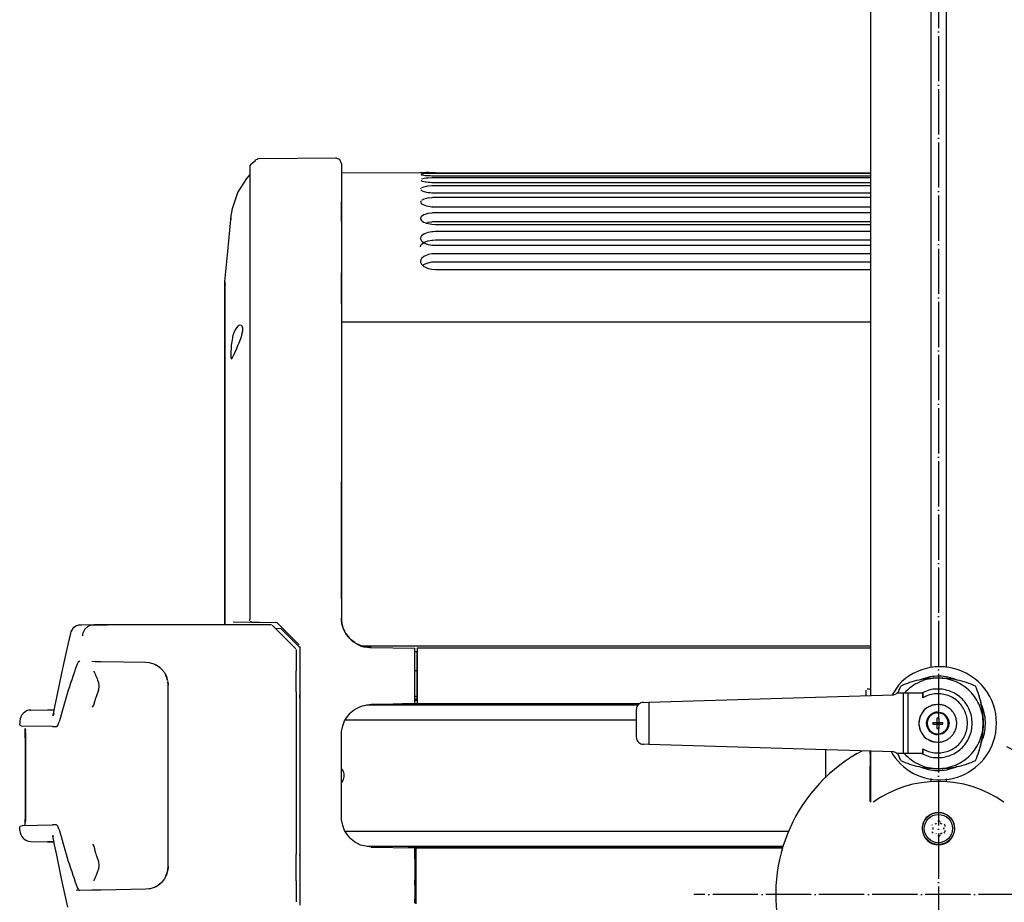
# Model space of a CAD drawing. Header units: millimetres. Extents: x -244 to 510, y -260 to 538.
# Tile 2 of 18: x -244 to 17, y -2 to 232. Entities that reach past the tile are written whole.
import ezdxf

# ---------------------------------------------------------------- set-up
doc = ezdxf.new("R2010")
doc.units = ezdxf.units.MM
doc.linetypes.add('DOT_CENTER', pattern=[14, 12, -1, 0, -1])
doc.layers.add('1', color=7, linetype='Continuous')

msp = doc.modelspace()

# ---------------------------------------------------------------- linework, layer by layer
at = {"color": 7, "linetype": 'Continuous'}
for p, q in [((-18, 288), (-18, 52.8)), ((-2.05, 288), (-2.05, 60.2)), ((2.05, 288), (2.05, 60.2)), ((-182.46, 193.68), (-182.72, 193.27)), ((-182.46, 193.68), (-181.65, 194.31)), ((-181.65, 194.31), (-181.31, 194.63)), ((-181.31, 194.63), (-181.14, 194.85)), ((-180.74, 194.98), (-181.14, 194.85)), ((-180.57, 195.09), (-180.74, 194.98)), ((-180.16, 195.26), (-180.57, 195.09)), ((-180.16, 195.26), (-159.91, 195.43)), ((-159.48, 195.26), (-159.91, 195.43)), ((-158.9, 194.91), (-159.48, 195.26)), ((-158.77, 194.81), (-158.9, 194.91)), ((-158.42, 194.04), (-158.77, 194.81)), ((-158.4, 193.9), (-158.42, 194.04)), ((-158.4, 193.9), (-158.4, 187.95)), ((-182.89, 190.64), (-182.72, 190.88)), ((-182.72, 192.65), (-182.73, 73.06)), ((-182.72, 193.27), (-182.72, 192.65)), ((-182.72, 192.65), (-182.72, 192.34)), ((-182.72, 192.34), (-182.72, 191.83)), ((-182.72, 191.83), (-182.72, 190.88)), ((-158.4, 191.4), (-135.9, 191.47)), ((-137.4, 191.5), (-136.54, 191.48)), ((-137.32, 190.94), (-137.13, 190.89)), ((-136.54, 191.18), (-137.13, 191.11)), ((-137.13, 190.89), (-136.98, 190.86)), ((-136.98, 190.86), (-136.54, 190.79)), ((-136.54, 191.48), (-135.9, 191.47)), ((-135.9, 191.22), (-136.54, 191.18)), ((-136.54, 190.79), (-136.09, 190.75)), ((-136.09, 190.75), (-135.91, 190.73)), ((-135.91, 190.73), (-135.35, 190.69)), ((-135.18, 191.46), (-135.9, 191.47)), ((-135.9, 191.47), (-135.72, 191.47)), ((-135.34, 191.24), (-135.9, 191.22)), ((-135.72, 191.47), (-135.35, 191.46)), ((-135.35, 191.46), (-133.77, 191.45)), ((-135.35, 190.69), (-134.84, 190.67)), ((-134.4, 191.26), (-135.34, 191.24)), ((-133.4, 191.45), (-135.18, 191.46)), ((-133.4, 191.27), (-134.4, 191.26)), ((-133.77, 191.45), (-133.4, 191.45)), ((-133.4, 191.45), (-18, 191.45)), ((-133.4, 191.45), (-18, 191.45)), ((-18, 191.27), (-133.4, 191.27)), ((-185.84, 186.16), (-183.46, 189.95)), ((-183.46, 189.95), (-182.89, 190.64)), ((-137.32, 189.41), (-137.13, 189.3)), ((-136.54, 189.9), (-137.13, 189.75)), ((-137.13, 189.3), (-136.98, 189.24)), ((-136.98, 189.24), (-136.54, 189.12)), ((-135.9, 189.99), (-136.54, 189.9)), ((-136.54, 189.12), (-136.09, 189.04)), ((-136.09, 189.04), (-135.91, 189.01)), ((-135.91, 189.01), (-135.35, 188.95)), ((-135.51, 190.03), (-135.9, 189.99)), ((-135.34, 190.04), (-135.51, 190.03)), ((-135.35, 188.95), (-134.84, 188.9)), ((-134.4, 190.09), (-135.34, 190.04)), ((-134.84, 190.67), (-134.41, 190.66)), ((-134.84, 188.9), (-134.41, 188.88)), ((-134.41, 190.66), (-133.4, 190.64)), ((-134.41, 188.88), (-133.4, 188.86)), ((-134.14, 190.1), (-134.4, 190.09)), ((-133.4, 190.11), (-134.14, 190.1)), ((-133.4, 190.64), (-18, 190.64)), ((-18, 190.11), (-133.4, 190.11)), ((-133.4, 188.86), (-18, 188.86)), ((-187.32, 181.93), (-185.84, 186.16)), ((-158.4, 187.95), (-158.4, 183.75)), ((-158.4, 187.95), (-158.4, 183.75)), ((-137.32, 187.26), (-137.4, 187.08)), ((-137.32, 186.9), (-137.13, 186.74)), ((-136.54, 187.64), (-137.13, 187.41)), ((-137.13, 186.74), (-136.98, 186.65)), ((-136.98, 186.65), (-136.54, 186.48)), ((-135.9, 187.78), (-136.54, 187.64)), ((-136.54, 186.48), (-136.09, 186.36)), ((-136.09, 186.36), (-135.91, 186.32)), ((-135.91, 186.32), (-135.35, 186.23)), ((-135.51, 187.84), (-135.9, 187.78)), ((-135.34, 187.86), (-135.51, 187.84)), ((-135.35, 186.23), (-134.84, 186.17)), ((-134.4, 187.94), (-135.34, 187.86)), ((-134.84, 186.17), (-134.41, 186.13)), ((-134.41, 186.13), (-133.4, 186.1)), ((-134.14, 187.95), (-134.4, 187.94)), ((-133.4, 187.96), (-134.14, 187.95)), ((-18, 187.96), (-133.4, 187.96)), ((-133.4, 186.1), (-18, 186.1)), ((-158.4, 183.75), (-158.4, 178.48)), ((-158.4, 178.48), (-158.4, 183.75)), ((-137.32, 183.91), (-137.4, 183.67)), ((-137.4, 183.67), (-137.32, 183.43)), ((-137.32, 183.43), (-137.13, 183.22)), ((-136.54, 184.42), (-137.13, 184.11)), ((-137.13, 183.22), (-136.98, 183.11)), ((-136.98, 183.11), (-136.54, 182.89)), ((-135.9, 184.6), (-136.54, 184.42)), ((-136.54, 182.89), (-136.09, 182.73)), ((-135.51, 184.69), (-135.9, 184.6)), ((-135.34, 184.71), (-135.51, 184.69)), ((-134.4, 184.82), (-135.34, 184.71)), ((-134.14, 184.84), (-134.4, 184.82)), ((-133.4, 184.86), (-134.14, 184.84)), ((-18, 184.86), (-133.4, 184.86)), ((-187.73, 179.45), (-187.32, 181.93)), ((-136.54, 180.25), (-137.13, 179.87)), ((-135.9, 180.49), (-136.54, 180.25)), ((-136.09, 182.73), (-135.91, 182.68)), ((-135.91, 182.68), (-135.35, 182.55)), ((-135.51, 180.59), (-135.9, 180.49)), ((-135.34, 180.62), (-135.51, 180.59)), ((-135.35, 182.55), (-134.84, 182.47)), ((-134.4, 180.76), (-135.34, 180.62)), ((-134.84, 182.47), (-134.41, 182.44)), ((-134.41, 182.44), (-134.14, 182.46)), ((-134.41, 182.44), (-133.4, 182.39)), ((-134.14, 180.78), (-134.4, 180.76)), ((-134.14, 182.46), (-133.4, 182.39)), ((-133.4, 180.81), (-134.14, 180.78)), ((-133.4, 182.39), (-18, 182.39)), ((-133.4, 182.39), (-18, 182.39)), ((-133.4, 182.39), (-18, 182.39)), ((-18, 180.81), (-133.4, 180.81)), ((-188.51, 170.56), (-187.73, 179.05)), ((-187.73, 179.45), (-187.73, 179.05)), ((-187.73, 179.05), (-187.73, 179.45)), ((-158.4, 178.48), (-158.4, 172.17)), ((-158.4, 178.48), (-158.4, 172.17)), ((-137.32, 179.62), (-137.4, 179.32)), ((-137.4, 179.32), (-137.38, 179.18)), ((-137.38, 179.18), (-137.32, 179.02)), ((-137.13, 179.87), (-137.32, 179.62)), ((-137.32, 179.02), (-137.13, 178.77)), ((-137.13, 178.77), (-136.98, 178.63)), ((-136.98, 178.63), (-136.54, 178.35)), ((-136.54, 178.35), (-136.09, 178.16)), ((-136.09, 178.16), (-135.91, 178.1)), ((-135.91, 178.1), (-135.51, 178.28)), ((-135.91, 178.1), (-135.35, 177.95)), ((-135.51, 178.28), (-135.35, 178.31)), ((-135.35, 178.31), (-134.41, 178.45)), ((-135.35, 177.95), (-134.84, 177.85)), ((-134.84, 177.85), (-134.41, 177.8)), ((-134.41, 178.45), (-134.14, 178.47)), ((-134.41, 177.8), (-133.4, 177.74)), ((-134.14, 178.47), (-133.4, 178.49)), ((-133.4, 178.49), (-18, 178.49)), ((-133.4, 177.74), (-18, 177.74)), ((-133.4, 177.74), (-18, 177.74)), ((-136.54, 175.17), (-137.13, 174.71)), ((-135.9, 175.45), (-136.54, 175.17)), ((-135.51, 175.57), (-135.9, 175.45)), ((-135.34, 175.61), (-135.51, 175.57)), ((-134.4, 175.78), (-135.34, 175.61)), ((-134.14, 175.8), (-134.4, 175.78)), ((-133.4, 175.83), (-134.14, 175.8)), ((-18, 175.83), (-133.4, 175.83)), ((-137.32, 174.41), (-137.4, 174.06)), ((-137.4, 174.06), (-137.38, 173.89)), ((-137.38, 173.89), (-137.32, 173.71)), ((-137.25, 174.55), (-137.32, 174.41)), ((-137.32, 173.71), (-137.13, 173.4)), ((-137.13, 174.71), (-137.25, 174.55)), ((-137.25, 172.33), (-137.13, 172.48)), ((-137.13, 173.4), (-136.98, 173.24)), ((-137.13, 172.48), (-136.54, 172.92)), ((-136.98, 173.24), (-136.54, 172.92)), ((-136.54, 172.92), (-135.91, 173.22)), ((-136.54, 172.92), (-136.09, 172.69)), ((-136.09, 172.69), (-135.91, 172.62)), ((-135.91, 173.22), (-135.51, 173.34)), ((-135.91, 172.62), (-135.35, 172.44)), ((-135.51, 173.34), (-135.35, 173.39)), ((-135.35, 173.39), (-134.41, 173.55)), ((-135.35, 172.44), (-134.84, 172.33)), ((-134.41, 173.55), (-134.14, 173.57)), ((-134.14, 173.57), (-133.4, 173.6)), ((-133.4, 173.6), (-18, 173.6)), ((-189.29, 162.62), (-188.51, 170.56)), ((-158.4, 172.17), (-158.4, 164.88)), ((-158.4, 172.17), (-158.4, 164.88)), ((-137.4, 171.83), (-137.32, 172.19)), ((-137.32, 172.19), (-137.25, 172.33)), ((-134.4, 169.91), (-135.34, 169.72)), ((-134.84, 172.33), (-134.41, 172.26)), ((-134.41, 172.26), (-133.4, 172.2)), ((-134.14, 169.94), (-134.4, 169.91)), ((-133.4, 169.97), (-134.14, 169.94)), ((-133.4, 172.2), (-18, 172.2)), ((-133.4, 172.2), (-18, 172.2)), ((-18, 169.97), (-133.4, 169.97)), ((-137.32, 168.33), (-137.4, 167.92)), ((-137.4, 167.92), (-137.38, 167.73)), ((-137.38, 167.73), (-137.32, 167.51)), ((-137.25, 168.49), (-137.32, 168.33)), ((-137.32, 167.51), (-137.13, 167.17)), ((-137.13, 168.67), (-137.25, 168.49)), ((-136.54, 169.2), (-137.13, 168.67)), ((-135.9, 169.53), (-136.54, 169.2)), ((-136.54, 167.07), (-135.91, 167.39)), ((-135.91, 167.39), (-135.51, 167.54)), ((-135.51, 169.67), (-135.9, 169.53)), ((-135.34, 169.72), (-135.51, 169.67)), ((-135.51, 167.54), (-135.35, 167.58)), ((-135.35, 167.58), (-134.41, 167.77)), ((-134.41, 167.77), (-134.14, 167.8)), ((-134.14, 167.8), (-133.4, 167.84)), ((-133.4, 167.84), (-18, 167.84)), ((-158.4, 164.88), (-158.4, 156.66)), ((-158.4, 156.66), (-158.4, 164.88)), ((-137.13, 167.17), (-136.98, 166.98)), ((-136.98, 166.98), (-136.54, 166.61)), ((-136.81, 166.84), (-136.54, 167.07)), ((-136.54, 166.61), (-136.09, 166.35)), ((-136.09, 166.35), (-135.91, 166.27)), ((-135.91, 166.27), (-135.35, 166.06)), ((-135.35, 166.06), (-134.84, 165.94)), ((-134.84, 165.94), (-134.41, 165.86)), ((-134.41, 165.86), (-133.4, 165.79)), ((-133.4, 165.79), (-18, 165.79)), ((-133.4, 165.79), (-18, 165.79)), ((-189.29, 162.07), (-189.29, 162.62)), ((-189.29, 162.62), (-189.29, 74.93)), ((-189.29, 162.07), (-189.29, 162.62)), ((-189.28, 162.23), (-189.29, 162.62)), ((-189.28, 162.38), (-189.29, 162.62)), ((-189.29, 162.07), (-189.28, 162.38)), ((-189.29, 159.57), (-189.29, 162.07)), ((-189.05, 161.82), (-189.29, 162.07)), ((-189.27, 161.72), (-189.29, 162.07)), ((-189.27, 161.72), (-189.28, 162.23)), ((-189.29, 159.57), (-189.28, 160.56)), ((-189.29, 158.92), (-189.29, 159.57)), ((-189.29, 158.92), (-189.29, 159.57)), ((-189.28, 161.4), (-189.27, 161.72)), ((-189.28, 160.98), (-189.27, 161.72)), ((-189.28, 159.1), (-189.28, 161.4)), ((-189.28, 160.73), (-189.28, 160.98)), ((-189.28, 160.56), (-189.28, 160.73)), ((-189.29, 158.42), (-189.29, 158.92)), ((-189.29, 157.67), (-189.29, 158.42)), ((-189.29, 156.24), (-189.29, 157.67)), ((-189.28, 156.39), (-189.29, 157.67)), ((-189.28, 157.97), (-189.28, 159.1)), ((-189.28, 149), (-189.28, 157.97)), ((-189.29, 156.24), (-189.28, 156.39)), ((-189.29, 150.84), (-189.29, 156.24)), ((-189.28, 155.42), (-189.29, 156.24)), ((-189.28, 154.92), (-189.28, 155.42)), ((-189.28, 154.55), (-189.28, 154.92)), ((-189.28, 151.67), (-189.28, 154.55)), ((-158.4, 156.66), (-158.4, 137.64)), ((-189.29, 150.84), (-189.28, 151.67)), ((-158.4, 151.93), (-18, 151.93)), ((-189.29, 92.46), (-189.29, 150.84)), ((-189.28, 146.51), (-189.29, 150.84)), ((-189.28, 72.32), (-189.28, 149)), ((-186.95, 148.97), (-187.17, 148.28)), ((-186.62, 149.74), (-186.95, 148.97)), ((-186.27, 150.32), (-186.62, 149.74)), ((-185.84, 150.78), (-186.27, 150.32)), ((-185.68, 150.9), (-185.84, 150.78)), ((-185.35, 151.04), (-185.68, 150.9)), ((-185.21, 151.05), (-185.35, 151.04)), ((-184.7, 150.71), (-185.01, 151.01)), ((-184.78, 148.54), (-184.59, 149.49)), ((-184.57, 150.2), (-184.7, 150.71)), ((-184.59, 149.49), (-184.56, 149.73)), ((-184.56, 149.73), (-184.57, 150.2)), ((-189.28, 146.06), (-189.28, 146.51)), ((-187.51, 146.55), (-187.61, 145.67)), ((-187.33, 147.61), (-187.51, 146.55)), ((-187.28, 147.82), (-187.33, 147.61)), ((-187.17, 148.28), (-187.28, 147.82)), ((-185.84, 145.62), (-185.54, 146.33)), ((-185.54, 146.33), (-185.45, 146.55)), ((-185.45, 146.55), (-185.1, 147.5)), ((-185.1, 147.5), (-184.85, 148.27)), ((-184.85, 148.27), (-184.78, 148.54)), ((-189.28, 145.47), (-189.28, 146.06)), ((-189.28, 144.73), (-189.28, 145.47)), ((-189.28, 144.14), (-189.28, 144.73)), ((-189.28, 139.37), (-189.28, 144.14)), ((-187.71, 144.03), (-187.73, 143.33)), ((-187.68, 144.83), (-187.71, 144.03)), ((-187.63, 145.49), (-187.68, 144.83)), ((-187.61, 145.67), (-187.63, 145.49)), ((-186.77, 143.51), (-186.18, 144.83)), ((-186.18, 144.83), (-185.84, 145.62)), ((-187.73, 143.33), (-187.73, 142.99)), ((-187.73, 142.99), (-187.7, 142.39)), ((-187.7, 142.39), (-187.63, 142.07)), ((-187.63, 142.07), (-187.37, 142.29)), ((-187.37, 142.29), (-187.02, 142.97)), ((-187.02, 142.97), (-186.77, 143.51)), ((-189.29, 138.16), (-189.28, 139.37)), ((-189.28, 132.14), (-189.29, 138.16)), ((-158.4, 137.64), (-158.4, 126.98)), ((-158.4, 137.64), (-158.4, 126.98)), ((-189.28, 131.69), (-189.28, 132.14)), ((-189.28, 130.19), (-189.28, 131.69)), ((-189.28, 129.22), (-189.28, 130.19)), ((-189.28, 128.38), (-189.28, 129.22)), ((-189.28, 119.34), (-189.28, 128.38)), ((-158.4, 126.98), (-158.4, 123.38)), ((-158.4, 126.98), (-158.4, 123.38)), ((-158.4, 123.38), (-158.4, 115.65)), ((-189.28, 117.92), (-189.28, 119.34)), ((-189.28, 117.26), (-189.28, 117.92)), ((-189.28, 98.11), (-189.28, 117.26)), ((-158.4, 115.65), (-158.4, 109.45)), ((-158.4, 109.45), (-158.4, 103.73)), ((-158.4, 103.73), (-158.4, 109.45)), ((-158.4, 103.73), (-158.4, 78.46)), ((-158.4, 78.46), (-158.4, 103.73)), ((-189.28, 96.53), (-189.28, 98.11)), ((-189.29, 88.11), (-189.28, 95.68)), ((-189.28, 95.68), (-189.28, 96.53)), ((-189.29, 88.11), (-189.29, 92.46)), ((-189.29, 85.25), (-189.29, 88.11)), ((-189.29, 83.59), (-189.29, 85.25)), ((-189.29, 80.97), (-189.29, 83.59)), ((-189.29, 83.59), (-189.28, 76.24)), ((-189.29, 74.93), (-189.29, 80.97)), ((-158.4, 78.46), (-158.4, 73.26)), ((-189.28, 76.24), (-189.28, 74.28)), ((-189.29, 71.5), (-189.29, 74.93)), ((-189.29, 74.93), (-189.29, 71.5)), ((-189.28, 73.48), (-189.29, 71.5)), ((-189.28, 74.28), (-189.28, 73.62)), ((-189.28, 73.62), (-189.28, 73.48)), ((-158.37, 72.55), (-158.4, 73.26)), ((-158.4, 73.26), (-158.37, 72.55)), ((-229.62, 70.56), (-230.04, 69.96)), ((-229.62, 70.56), (-229.75, 70.4)), ((-229.13, 70.98), (-229.62, 70.56)), ((-229.13, 70.98), (-229.43, 70.73)), ((-228.66, 71.25), (-229.13, 70.98)), ((-228.66, 71.25), (-229.13, 70.98)), ((-228.41, 71.34), (-228.66, 71.25)), ((-228.41, 71.34), (-228.66, 71.25)), ((-228.13, 71.41), (-228.41, 71.34)), ((-228.13, 71.41), (-228.41, 71.34)), ((-227.59, 71.47), (-228.13, 71.41)), ((-227.59, 71.47), (-228.13, 71.41)), ((-223.95, 71.5), (-227.31, 71.47)), ((-223.95, 71.5), (-227.31, 71.47)), ((-224.25, 71.47), (-220.53, 71.5)), ((-223.95, 71.5), (-220.76, 71.5)), ((-220.76, 71.5), (-223.95, 71.5)), ((-220.53, 71.5), (-220.76, 71.5)), ((-220.76, 71.5), (-220.53, 71.5)), ((-219.05, 71.5), (-220.53, 71.5)), ((-176.94, 71.5), (-219.05, 71.5)), ((-189.29, 71.5), (-189.28, 72.32)), ((-187.14, 72.32), (-182.45, 72.24)), ((-182.73, 73.06), (-182.76, 72.8)), ((-182.69, 72.62), (-182.76, 72.8)), ((-182.45, 72.24), (-182.56, 72.42)), ((-182.2, 72.27), (-182.45, 72.24)), ((-182.45, 72.24), (-182.06, 72.24)), ((-182.06, 72.24), (-180.75, 72.21)), ((-180.75, 72.21), (-180.33, 72.21)), ((-180.33, 72.21), (-180.17, 72.2)), ((-180.17, 72.2), (-175.75, 72.13)), ((-176.04, 70.73), (-176.77, 71.46)), ((-175.29, 69.98), (-176.04, 70.73)), ((-175.91, 70.6), (-174.47, 70.57)), ((-175.42, 72.02), (-175.75, 72.13)), ((-175.42, 72.02), (-169.58, 66.19)), ((-172.9, 69), (-174.47, 70.57)), ((-158.3, 72.07), (-158.37, 72.55)), ((-158.37, 72.55), (-158.3, 72.07)), ((-158.25, 71.76), (-158.3, 72.07)), ((-158.3, 72.07), (-158.25, 71.76)), ((-158.02, 70.9), (-158.25, 71.76)), ((-158.25, 71.76), (-158.02, 70.9)), ((-157.79, 70.31), (-158.02, 70.9)), ((-158.02, 70.9), (-157.89, 70.48)), ((-230.48, 68.46), (-230.61, 67.78)), ((-230.28, 69.36), (-230.48, 68.46)), ((-230.28, 69.36), (-230.32, 69.13)), ((-230.18, 69.67), (-230.28, 69.36)), ((-230.04, 69.96), (-230.18, 69.67)), ((-229.96, 70.12), (-230.04, 69.96)), ((-170.49, 65.17), (-175.29, 69.98)), ((-169.4, 65.5), (-172.9, 69)), ((-157.89, 70.48), (-157.79, 70.31)), ((-157.56, 69.81), (-157.79, 70.31)), ((-157.79, 70.31), (-157.56, 69.81)), ((-157.25, 69.26), (-157.56, 69.81)), ((-157.56, 69.81), (-157.39, 69.42)), ((-157.39, 69.42), (-157.25, 69.26)), ((-157.06, 68.97), (-157.25, 69.26)), ((-157.25, 69.26), (-157.06, 68.97)), ((-156.07, 67.79), (-157.06, 68.97)), ((-157.06, 68.97), (-156.37, 68.05)), ((-156.37, 68.05), (-156.07, 67.79)), ((-230.96, 66.32), (-232.05, 61.57)), ((-230.61, 67.78), (-230.96, 66.32)), ((-169.4, 65.77), (-169.4, 60.37)), ((-155.79, 67.53), (-156.07, 67.79)), ((-156.07, 67.79), (-155.79, 67.53)), ((-154.86, 66.82), (-155.79, 67.53)), ((-155.79, 67.53), (-155.21, 67.02)), ((-155.21, 67.02), (-154.86, 66.82)), ((-154.66, 66.69), (-154.86, 66.82)), ((-154.86, 66.82), (-154.66, 66.69)), ((-153.48, 66.1), (-154.66, 66.69)), ((-154.66, 66.69), (-153.89, 66.24)), ((-153.89, 66.24), (-153.48, 66.1)), ((-153.29, 66.02), (-153.48, 66.1)), ((-153.48, 66.1), (-153.16, 65.91)), ((-152.98, 65.91), (-153.29, 66.02)), ((-153.16, 65.91), (-152.43, 65.72)), ((-151.99, 65.65), (-152.98, 65.91)), ((-18, 65.88), (-152.86, 65.88)), ((-152.43, 65.72), (-151.99, 65.65)), ((-151.78, 65.61), (-151.99, 65.65)), ((-151.99, 65.65), (-150.96, 65.48)), ((-150.69, 65.51), (-151.78, 65.61)), ((-150.96, 65.48), (-150.54, 65.5)), ((-150.54, 65.5), (-150.69, 65.51)), ((-150.54, 65.5), (-138.9, 65.31)), ((-138.9, 64.11), (-138.9, 65.31)), ((-138.19, 64.24), (-138.19, 65.44)), ((-138.19, 65.44), (-18, 65.44)), ((-170.4, 64.96), (-170.4, 60.63)), ((-138.9, 64.44), (-138.4, 64.43)), ((-138.9, 60.49), (-138.9, 64.11)), ((-138.4, 64.43), (-138.4, 59.41)), ((-138.19, 60.63), (-138.19, 64.24)), ((-232.05, 61.57), (-232.67, 58.75)), ((-228.52, 61.11), (-228.71, 60.63)), ((-228.42, 61.31), (-228.52, 61.11)), ((-228.26, 61.59), (-228.42, 61.31)), ((-227.78, 61.91), (-228.26, 61.59)), ((-224.61, 61.85), (-223.75, 61.84)), ((-223.75, 61.84), (-223.03, 61.83)), ((-223.03, 61.83), (-222.22, 61.81)), ((-222.22, 61.81), (-210.3, 61.6)), ((-210.3, 61.6), (-209.36, 61.51)), ((-209.36, 61.51), (-209.13, 61.47)), ((-209.13, 61.47), (-208.45, 61.28)), ((-208.45, 61.28), (-208.01, 61.11)), ((-208.01, 61.11), (-207.7, 60.94)), ((-207.7, 60.94), (-207.19, 60.67)), ((-206.54, 60.2), (-207.7, 60.94)), ((-207.19, 60.67), (-206.99, 60.54)), ((-206.99, 60.54), (-206.54, 60.2)), ((-206.54, 60.2), (-206.37, 60.04)), ((-206.37, 60.04), (-206.54, 60.2)), ((-170.4, 60.63), (-170.4, 59.37)), ((-169.4, 60.37), (-169.4, 58.79)), ((-138.9, 59.19), (-138.9, 60.49)), ((-138.19, 59.16), (-138.19, 60.63)), ((-232.67, 58.75), (-233.32, 55.66)), ((-223.98, 59.13), (-224.03, 59.27)), ((-223.83, 58.75), (-223.98, 59.13)), ((-223.83, 58.75), (-223.55, 58.01)), ((-223.55, 58.01), (-223.46, 57.81)), ((-223.46, 57.81), (-223.37, 57.61)), ((-223.37, 57.61), (-223.29, 57.43)), ((-206.37, 60.04), (-206.1, 59.79)), ((-206.1, 59.79), (-205.37, 58.88)), ((-205.37, 58.88), (-205.26, 58.7)), ((-205.26, 58.7), (-204.94, 58.07)), ((-204.94, 58.07), (-204.84, 57.86)), ((-204.69, 57.43), (-204.94, 58.07)), ((-204.84, 57.86), (-204.69, 57.43)), ((-170.4, 53.73), (-170.4, 59.37)), ((-169.4, 58.79), (-169.4, 53.16)), ((-138.9, 59.41), (-138.4, 59.41)), ((-138.9, 53.56), (-138.9, 59.19)), ((-138.4, 59.41), (-138.4, 52.6)), ((-138.19, 54.41), (-138.19, 59.16)), ((-233.32, 55.66), (-233.92, 52.68)), ((-223.29, 57.43), (-223.19, 57.18)), ((-223.19, 57.18), (-223.07, 56.85)), ((-223.07, 56.85), (-222.87, 56.27)), ((-222.87, 56.27), (-222.72, 55.28)), ((-222.72, 55.28), (-222.86, 54.25)), ((-204.69, 57.43), (-204.51, 56.75)), ((-204.51, 56.75), (-204.69, 57.43)), ((-204.47, 56.53), (-204.4, 55.6)), ((-204.4, 55.6), (-204.47, 56.53)), ((-204.4, 7.4), (-204.4, 55.6)), ((-138.19, 56.46), (-138.4, 56.47)), ((-10.63, 55.56), (-12.32, 52.97)), ((-10.77, 53.4), (-10.02, 55.3)), ((-4.62, 57.03), (-4.95, 56.82)), ((5.15, 56.72), (4.94, 56.86)), ((-233.92, 52.68), (-234.47, 49.82)), ((-223.48, 52.44), (-223.55, 52.24)), ((-223.19, 53.23), (-223.48, 52.44)), ((-223.06, 53.65), (-223.19, 53.23)), ((-222.86, 54.25), (-223.06, 53.65)), ((-170.4, 53.73), (-170.4, 52.31)), ((-170.4, 52.31), (-170.4, 10.69)), ((-169.4, 53.16), (-169.4, 52.97)), ((-169.4, 52.97), (-169.4, 52.68)), ((-169.4, 52.68), (-169.4, 52.97)), ((-169.4, 52.68), (-169.4, 52.1)), ((-169.4, 52.1), (-169.4, 52.68)), ((-138.9, 52.18), (-138.9, 53.56)), ((-138.9, 52.6), (-138.4, 52.6)), ((-138.19, 54.7), (-138.4, 54.7)), ((-138.4, 54.17), (-138.19, 54.18)), ((-138.19, 53.8), (-138.4, 53.8)), ((-138.4, 52.6), (-138.4, 51.86)), ((-138.19, 52.66), (-138.19, 54.41)), ((-138.19, 51.85), (-138.19, 52.66)), ((-76.84, 51), (-11.96, 52.98)), ((-19.25, 54.2), (-19.25, 52.76)), ((-18.12, 54.5), (-18.94, 54.5)), ((-11.96, 52.98), (-11.67, 53.02)), ((-11.67, 53.02), (-11.42, 53.1)), ((-11.42, 53.1), (-11.18, 53.23)), ((-11.18, 53.23), (-11.01, 53.36)), ((-9.25, 53.4), (-11.01, 53.36)), ((-9.25, 37.4), (-9.25, 53.4)), ((-8.01, 53.4), (-9.25, 53.4)), ((-8.01, 37.4), (-8.01, 53.4)), ((-4.16, 53.4), (-8.01, 53.4)), ((-4.16, 53.4), (-4.16, 52.15)), ((-4.16, 52.15), (-4.16, 53.4)), ((-234.47, 49.82), (-234.58, 49.22)), ((-224.39, 49.68), (-224.11, 50.22)), ((-224.11, 50.22), (-223.94, 50.84)), ((-223.94, 50.84), (-223.9, 51.04)), ((-223.9, 51.04), (-223.83, 51.31)), ((-223.69, 51.79), (-223.83, 51.31)), ((-223.55, 52.24), (-223.69, 51.79)), ((-169.4, 52.1), (-169.4, 10.93)), ((-154.92, 49.05), (-153.29, 49.91)), ((-153.29, 49.91), (-152.84, 50.07)), ((-152.84, 50.07), (-150.54, 50.45)), ((-79.71, 50.25), (-151.75, 50.25)), ((-150.54, 50.45), (-138.9, 50.68)), ((-79.3, 50.61), (-142.22, 50.61)), ((-138.9, 51.97), (-138.9, 52.18)), ((-138.9, 50.86), (-138.9, 51.97)), ((-138.9, 51.97), (-138.4, 51.86)), ((-138.9, 51.66), (-138.4, 51.67)), ((-138.19, 51.35), (-138.9, 51.35)), ((-138.9, 50.68), (-138.9, 50.86)), ((-138.4, 51.86), (-138.4, 51.67)), ((-138.19, 50.84), (-138.19, 51.85)), ((-138.19, 50.67), (-138.19, 50.84)), ((-138.19, 50.67), (-79.22, 50.67)), ((-79.93, 49.94), (-80.07, 49.63)), ((-79.74, 50.22), (-79.93, 49.94)), ((-79.51, 50.46), (-79.74, 50.22)), ((-79.23, 50.66), (-79.51, 50.46)), ((-78.93, 50.82), (-79.23, 50.66)), ((-78.61, 50.92), (-78.93, 50.82)), ((-78.25, 50.96), (-78.61, 50.92)), ((-78.25, 50.96), (-76.84, 51)), ((-76.84, 51), (-76.84, 39.8)), ((-1.77, 50.14), (-3.24, 49.41)), ((-0.17, 50.4), (-1.77, 50.14)), ((11.59, 49.98), (11.27, 50.48)), ((-240.79, 48.92), (-236.34, 49)), ((-236.34, 49), (-234.72, 49)), ((-236.34, 49), (-234.72, 49)), ((-234.99, 47.35), (-234.47, 48.13)), ((-234.94, 47.6), (-234.99, 47.35)), ((-234.68, 48.8), (-234.94, 47.6)), ((-234.58, 49.22), (-234.68, 48.8)), ((-157.08, 46.85), (-156.11, 48.06)), ((-156.11, 48.06), (-155.79, 48.37)), ((-155.79, 48.37), (-154.92, 49.05)), ((-80.15, 49.3), (-80.18, 48.96)), ((-80.18, 48.96), (-80.18, 41.84)), ((-80.07, 49.63), (-80.15, 49.3)), ((-4.75, 47.42), (-4.95, 46.86)), ((-4.67, 47.58), (-4.75, 47.42)), ((-4.48, 47.94), (-4.67, 47.58)), ((-4.15, 48.43), (-4.48, 47.94)), ((-3.78, 48.94), (-4.15, 48.43)), ((-3.24, 49.41), (-3.78, 48.94)), ((-0.4, 48.19), (-0.17, 48.2)), ((-243.73, 45.98), (-243.75, 45.19)), ((-243.61, 44.83), (-243.75, 45.19)), ((-243.26, 44.68), (-243.61, 44.83)), ((-235.02, 44.53), (-243.26, 44.68)), ((-235.02, 44.53), (-234.01, 44.52)), ((-234.01, 44.52), (-233.65, 44.84)), ((-233.65, 44.84), (-233.51, 45.12)), ((-233.51, 45.12), (-233.34, 45.64)), ((-233.34, 45.64), (-233.29, 45.79)), ((-158.37, 43.21), (-158.06, 44.76)), ((-158.06, 44.76), (-157.56, 46.03)), ((-157.56, 46.03), (-157.08, 46.85)), ((-80.18, 46.25), (-157.43, 46.25)), ((-5.09, 46.28), (-5.21, 45.76)), ((-5.21, 45.76), (-5.17, 45.41)), ((-5.17, 45.41), (-5.21, 45.04)), ((-5.21, 45.04), (-5.09, 44.52)), ((-4.95, 46.86), (-5.09, 46.28)), ((-5.09, 44.52), (-4.95, 43.94)), ((-1.52, 45.65), (-0.43, 45.65)), ((-1.52, 45.14), (-0.43, 45.14)), ((-0.43, 46.74), (-0.43, 45.65)), ((-0.43, 45.65), (-0.43, 45.14)), ((-0.43, 45.65), (-0.43, 45.4)), ((-0.17, 45.4), (-0.43, 45.65)), ((-0.43, 45.65), (0.08, 45.65)), ((-0.43, 45.4), (-0.43, 45.14)), ((-0.17, 45.4), (-0.43, 45.4)), ((-0.43, 45.14), (-0.17, 45.4)), ((-0.43, 45.14), (-0.43, 44.06)), ((-0.43, 45.14), (0.08, 45.14)), ((-0.17, 45.4), (-0.17, 45.65)), ((0.08, 45.65), (-0.17, 45.4)), ((-0.17, 45.14), (-0.17, 45.4)), ((0.08, 45.4), (-0.17, 45.4)), ((-0.17, 45.4), (0.08, 45.14)), ((0.08, 45.65), (0.08, 45.14)), ((0.08, 45.65), (1.17, 45.65)), ((0.08, 45.14), (1.17, 45.14)), ((-242.26, 43.28), (-242.27, 44.02)), ((-242.27, 44.02), (-242.24, 42.07)), ((-242.26, 43.28), (-242.27, 44.02)), ((-242.27, 44.02), (-242.25, 43.42)), ((-242.21, 39.64), (-242.26, 43.28)), ((-242.24, 42.25), (-242.26, 43.28)), ((-242.26, 43.28), (-242.24, 42.53)), ((-242.24, 42.53), (-242.23, 41.22)), ((-242.22, 40.85), (-242.24, 42.25)), ((-242.24, 42.07), (-242.19, 37.2)), ((-158.4, 42.69), (-158.37, 43.43)), ((-158.4, 42.47), (-158.37, 43.21)), ((-158.4, 20.34), (-158.4, 42.69)), ((-80.18, 41.84), (-80.15, 41.5)), ((-4.95, 43.94), (-4.75, 43.38)), ((-4.75, 43.38), (-4.68, 43.23)), ((-4.68, 43.23), (-4.48, 42.86)), ((-4.48, 42.86), (-4.15, 42.37)), ((-4.15, 42.37), (-3.78, 41.86)), ((-3.78, 41.86), (-3.24, 41.39)), ((-242.23, 41.22), (-242.21, 39.48)), ((-242.21, 39.02), (-242.22, 40.85)), ((-242.18, 32.14), (-242.21, 39.64)), ((-242.21, 39.48), (-242.19, 37.2)), ((-80.15, 41.5), (-80.07, 41.17)), ((-80.07, 41.17), (-79.93, 40.86)), ((-79.93, 40.86), (-79.74, 40.58)), ((-79.74, 40.58), (-79.51, 40.34)), ((-79.51, 40.34), (-79.23, 40.14)), ((-79.23, 40.14), (-78.93, 39.98)), ((-78.93, 39.98), (-78.61, 39.88)), ((-78.61, 39.88), (-78.25, 39.84)), ((-76.84, 39.8), (-78.25, 39.84)), ((-11.96, 37.82), (-76.84, 39.8)), ((-3.24, 41.39), (-2.84, 41.17)), ((-2.84, 41.17), (-1.32, 40.48)), ((-1.32, 40.48), (-0.16, 40.4)), ((11.23, 40.14), (11.43, 40.42)), ((-242.19, 36.83), (-242.21, 39.02)), ((-242.19, 37.2), (-242.18, 33.75)), ((-242.19, 37.2), (-242.18, 34.48)), ((-242.18, 34.48), (-242.19, 36.83)), ((-30, 38.37), (-30, 30.94)), ((-21.58, 37.39), (-20.26, 38.07)), ((-18.1, 37.81), (-18.1, 38)), ((-18.1, 37.36), (-18.1, 37.81)), ((-18.1, 37.36), (-18.1, 33.96)), ((-18, 38), (-18, 24.62)), ((-12.43, 37.83), (-12.16, 37.2)), ((-11.67, 37.78), (-11.96, 37.82)), ((-11.42, 37.7), (-11.67, 37.78)), ((-11.18, 37.57), (-11.42, 37.7)), ((-11.01, 37.44), (-11.18, 37.57)), ((-9.25, 37.4), (-11.01, 37.44)), ((-10.02, 35.5), (-10.77, 37.4)), ((-8.01, 37.4), (-9.25, 37.4)), ((-4.16, 37.4), (-8.01, 37.4)), ((-4.16, 38.65), (-4.16, 37.4)), ((-4.16, 37.4), (-4.16, 38.65)), ((-242.18, 31.28), (-242.18, 34.48)), ((-242.18, 34.48), (-242.18, 32.14)), ((-18.09, 24.81), (-18.1, 33.96)), ((4.54, 33.77), (4.93, 34.02)), ((-242.21, 24.13), (-242.18, 31.5)), ((-242.18, 31.73), (-242.19, 26.28)), ((-242.18, 33.75), (-242.18, 31.73)), ((-242.18, 31.99), (-242.18, 32.14)), ((-242.18, 32.14), (-242.18, 31.73)), ((-242.18, 31.73), (-242.18, 31.99)), ((-242.18, 31.5), (-242.18, 31.73)), ((-242.18, 31.5), (-242.18, 31.73)), ((-242.18, 31.5), (-242.18, 31.28)), ((-158.21, 33.16), (-158.4, 33.37)), ((-242.19, 26.55), (-242.18, 28.74)), ((-242.18, 31.28), (-242.18, 28.26)), ((-242.18, 28.74), (-242.18, 31.28)), ((-158.4, 29.63), (-158.21, 29.84)), ((-18.14, 29.9), (-17.94, 29.97)), ((-18.07, 28.44), (-18, 28.74)), ((-2.05, 30.81), (-2.05, 29.92)), ((2.05, 30.67), (2.05, 29.92)), ((-242.19, 26.28), (-242.21, 23.98)), ((-242.18, 28.26), (-242.19, 26.28)), ((-242.19, 26.28), (-242.19, 26.55)), ((-242.19, 26.28), (-242.19, 26.12)), ((-242.19, 25.82), (-242.19, 26.28)), ((-242.19, 26.12), (-242.19, 25.99)), ((-18.05, 28.17), (-18.07, 28.44)), ((-18.01, 28.01), (-18.05, 28.17)), ((-242.19, 25.99), (-242.24, 20.83)), ((-242.23, 22.1), (-242.21, 24.13)), ((-242.21, 23.69), (-242.23, 22.1)), ((-242.23, 21.79), (-242.21, 23.53)), ((-242.21, 23.53), (-242.19, 25.82)), ((-242.21, 23.98), (-242.21, 23.69)), ((-18, 25.84), (-18.1, 25.98)), ((-17.85, 24.48), (-18.09, 24.81)), ((-18, 25.58), (-18, 25.84)), ((-242.24, 20.68), (-242.23, 22.1)), ((-242.23, 22.1), (-242.24, 20.83)), ((-242.24, 20.48), (-242.23, 21.79)), ((-3.05, 20.56), (-2.59, 20.96)), ((-2.59, 20.96), (-2.16, 21.24)), ((-2.16, 21.24), (-1.12, 21.67)), ((-0.96, 21.71), (0.96, 21.71)), ((1.12, 21.67), (2.16, 21.24)), ((2.16, 21.24), (2.59, 20.96)), ((2.59, 20.96), (3.06, 20.55)), ((-243.61, 18.17), (-242.97, 18.33)), ((-242.97, 18.33), (-235.02, 18.47)), ((-242.27, 19.08), (-242.24, 20.68)), ((-242.25, 19.75), (-242.27, 19.08)), ((-242.26, 19.54), (-242.27, 19.08)), ((-242.27, 19.08), (-242.26, 19.54)), ((-242.27, 18.94), (-242.27, 19.08)), ((-242.26, 18.34), (-242.27, 18.94)), ((-242.24, 20.83), (-242.26, 19.54)), ((-242.26, 19.54), (-242.24, 20.48)), ((-242.24, 20.68), (-242.25, 19.75)), ((-234.01, 18.48), (-235.02, 18.47)), ((-233.65, 18.16), (-234.01, 18.48)), ((-158.37, 19.82), (-158.4, 20.56)), ((-158.06, 18.26), (-158.37, 19.82)), ((-3.37, 20.2), (-3.05, 20.56)), ((-1.71, 18.49), (-1.78, 18.34)), ((-0.73, 18.77), (-0.94, 18.68)), ((-0.58, 18.88), (-0.73, 18.77)), ((0.07, 19.47), (-0.15, 19.46)), ((0.29, 19.43), (0.07, 19.47)), ((0.44, 19.3), (0.29, 19.43)), ((0.73, 18.77), (0.5, 18.95)), ((0.95, 18.68), (0.73, 18.77)), ((1.71, 18.49), (1.55, 18.69)), ((1.82, 18.22), (1.77, 18.35)), ((3.06, 20.55), (3.37, 20.2)), ((-243.75, 17.81), (-243.61, 18.17)), ((-243.73, 17.02), (-243.75, 17.81)), ((-233.51, 17.88), (-233.65, 18.16)), ((-233.34, 17.36), (-233.51, 17.88)), ((-233.29, 17.21), (-233.34, 17.36)), ((-157.56, 17.01), (-158.06, 18.26)), ((-157.08, 16.17), (-157.56, 17.01)), ((-39.68, 16.75), (-157.41, 16.75)), ((-156.11, 14.97), (-157.08, 16.17)), ((-1.78, 16.66), (-1.71, 16.52)), ((-1.71, 16.52), (-1.53, 16.28)), ((-1.5, 17.79), (-1.48, 17.64)), ((-1.48, 17.36), (-1.5, 17.21)), ((-1.48, 17.64), (-1.47, 17.5)), ((-1.47, 17.5), (-1.48, 17.36)), ((-0.73, 16.23), (-0.58, 16.12)), ((0.29, 15.57), (0.44, 15.7)), ((0.5, 16.05), (0.69, 16.21)), ((0.69, 16.21), (0.95, 16.32)), ((1.47, 17.5), (1.49, 17.73)), ((1.49, 17.27), (1.47, 17.5)), ((1.55, 16.31), (1.71, 16.52)), ((1.77, 16.65), (1.82, 16.78)), ((1.79, 18.05), (1.82, 18.22)), ((1.82, 16.78), (1.79, 16.95)), ((-240.79, 14.08), (-236.34, 14)), ((-236.34, 14), (-234.72, 14)), ((-234.72, 14), (-236.34, 14)), ((-234.94, 15.4), (-234.99, 15.65)), ((-234.99, 15.65), (-234.8, 15.38)), ((-234.68, 14.2), (-234.94, 15.4)), ((-234.58, 13.78), (-234.68, 14.2)), ((-234.47, 13.2), (-234.58, 13.78)), ((-233.93, 10.4), (-234.47, 13.2)), ((-224.39, 13.32), (-224.11, 12.78)), ((-155.79, 14.66), (-156.11, 14.97)), ((-154.91, 13.97), (-155.79, 14.66)), ((-153.29, 13.12), (-154.91, 13.97)), ((-152.83, 12.96), (-153.29, 13.12)), ((-0.15, 15.54), (0, 15.53)), ((0, 15.53), (0.29, 15.57)), ((-224.11, 12.78), (-223.94, 12.16)), ((-223.94, 12.16), (-223.9, 11.96)), ((-223.9, 11.96), (-223.83, 11.69)), ((-223.83, 11.69), (-223.69, 11.21)), ((-223.69, 11.21), (-223.63, 11)), ((-223.63, 11), (-223.55, 10.76)), ((-223.55, 10.76), (-223.43, 10.42)), ((-170.4, 9.27), (-170.4, 10.69)), ((-169.4, 10.93), (-169.4, 10.64)), ((-169.4, 10.64), (-169.4, 10.35)), ((-169.4, 10.35), (-169.4, 10.64)), ((-150.54, 12.58), (-152.83, 12.96)), ((-41.14, 12.75), (-151.57, 12.75)), ((-150.54, 12.58), (-138.9, 12.35)), ((-41.25, 12.39), (-140.66, 12.39)), ((-138.9, 12.35), (-138.9, 12.17)), ((-138.9, 11.06), (-138.9, 12.17)), ((-138.59, 11.65), (-138.9, 11.65)), ((-138.9, 11.37), (-138.65, 11.36)), ((-138.9, 11.06), (-138.65, 11.17)), ((-138.9, 11.06), (-138.9, 10.85)), ((-138.9, 9.47), (-138.9, 10.85)), ((-138.59, 12.16), (-138.59, 12.33)), ((-41.26, 12.33), (-138.59, 12.33)), ((-138.59, 11.15), (-138.59, 12.16)), ((-138.59, 10.34), (-138.59, 11.15)), ((-233.32, 7.34), (-233.93, 10.4)), ((-223.43, 10.42), (-223.37, 10.27)), ((-223.37, 10.27), (-223.26, 9.96)), ((-223.26, 9.96), (-223.19, 9.77)), ((-223.19, 9.77), (-223.02, 9.25)), ((-223.02, 9.25), (-222.86, 8.75)), ((-222.86, 8.75), (-222.72, 7.72)), ((-170.4, 3.63), (-170.4, 9.27)), ((-169.4, 10.35), (-169.4, 10.09)), ((-169.4, 10.35), (-169.4, 10.09)), ((-169.4, 10.09), (-169.4, 9.87)), ((-169.4, 9.87), (-169.4, 4.24)), ((-169.35, 9.73), (-169.4, 9.87)), ((-138.9, 10.43), (-138.65, 10.43)), ((-138.9, 9.47), (-138.9, 3.84)), ((-138.59, 8.59), (-138.59, 10.34)), ((-138.59, 3.84), (-138.59, 8.59)), ((-232.67, 4.25), (-233.32, 7.34)), ((-223.39, 5.35), (-223.55, 4.99)), ((-223.19, 5.82), (-223.39, 5.35)), ((-223.01, 6.33), (-223.19, 5.82)), ((-222.87, 6.73), (-223.01, 6.33)), ((-222.72, 7.72), (-222.87, 6.73)), ((-204.94, 4.93), (-204.69, 5.57)), ((-204.69, 5.57), (-204.84, 5.14)), ((-204.69, 5.57), (-204.47, 6.47)), ((-204.51, 6.25), (-204.69, 5.57)), ((-204.4, 7.4), (-204.47, 6.47)), ((-204.47, 6.47), (-204.4, 7.4)), ((-232.05, 1.43), (-232.67, 4.25)), ((-224.06, 3.66), (-224, 3.81)), ((-224, 3.81), (-223.83, 4.27)), ((-223.71, 4.58), (-223.83, 4.27)), ((-223.64, 4.72), (-223.71, 4.58)), ((-223.55, 4.99), (-223.64, 4.72)), ((-206.54, 2.8), (-206.99, 2.46)), ((-206.99, 2.46), (-206.54, 2.8)), ((-206.34, 2.98), (-206.54, 2.8)), ((-206.54, 2.8), (-206.34, 2.98)), ((-206.1, 3.21), (-206.34, 2.98)), ((-205.37, 4.12), (-206.1, 3.21)), ((-205.26, 4.3), (-205.37, 4.12)), ((-204.94, 4.93), (-205.26, 4.3)), ((-204.84, 5.14), (-204.94, 4.93)), ((-170.4, 3.63), (-170.4, 2.37)), ((-169.4, 2.66), (-169.41, -2.85)), ((-169.4, 4.24), (-169.4, 2.66)), ((-138.9, 2.54), (-138.9, 3.84)), ((-138.9, 3.62), (-138.65, 3.62)), ((-138.59, 2.37), (-138.59, 3.84)), ((-230.96, -3.32), (-232.05, 1.43)), ((-224.61, 1.15), (-228.79, 1.07)), ((-228.71, 2.37), (-228.42, 1.69)), ((-228.42, 1.69), (-228.27, 1.43)), ((-228.27, 1.43), (-227.78, 1.09)), ((-223.03, 1.17), (-224.61, 1.15)), ((-222.22, 1.19), (-223.03, 1.17)), ((-210.3, 1.4), (-222.22, 1.19)), ((-209.36, 1.49), (-210.3, 1.4)), ((-209.13, 1.53), (-209.36, 1.49)), ((-208.35, 1.76), (-209.13, 1.53)), ((-208.01, 1.89), (-208.35, 1.76)), ((-207.7, 2.06), (-208.01, 1.89)), ((-207.7, 2.06), (-206.99, 2.46)), ((-207.19, 2.33), (-207.7, 2.06)), ((-206.99, 2.46), (-207.19, 2.33)), ((-170.4, 2.37), (-170.4, -1.96)), ((-138.9, 2.54), (-138.9, -1.08)), ((-138.59, -1.24), (-138.59, 2.37)), ((-138.9, -2.28), (-138.9, -1.08)), ((-138.9, -1.41), (-138.65, -1.4)), ((-138.59, -2.44), (-138.59, -1.24))]:
    msp.add_line(p, q, dxfattribs=at)
for radius in [4.25, 3.75]:
    msp.add_circle((0, 17.5), radius, dxfattribs=at)
for centre, radius, start, end in [((0.4, 45.4), 15, 345.7895, 137.3684), ((-240.73, 45.92), 3, 91, 178.8143), ((0, 0), 43.17, 120, 65.2107), ((0.4, 45.4), 15, 213.1579, 345.7895), ((-160.4, 31.5), 2.75, 26.4705, 37.0587), ((-160.4, 31.5), 2.75, 322.9412, 26.4706), ((0, 0), 30, 54.7567, 125.2433), ((0, 17.5), 4.32, 141.2512, 38.7488), ((-240.73, 17.08), 3, 181.1857, 269)]:
    msp.add_arc(centre, radius, start, end, dxfattribs=at)
for points in [[(-227.31, 71.47), (-227.45, 71.47), (-227.59, 71.47)], [(-224.25, 71.47), (-224.96, 71.36), (-225.64, 71.06), (-226.22, 70.62), (-226.68, 70.04), (-226.98, 69.36), (-227.12, 68.63)], [(-182.61, 72.28), (-182.59, 72.28), (-182.45, 72.24)], [(-182.2, 72.27), (-182.18, 72.27), (-182.06, 72.24)], [(-180.89, 72.25), (-180.87, 72.25), (-180.75, 72.21)], [(-228.71, 60.63), (-231.14, 53.23), (-233.29, 45.79)], [(4.94, 56.86), (2.61, 57.62), (0.18, 57.9), (-2.26, 57.7), (-4.62, 57.03)], [(-0.12, 57.4), (-2.66, 57.27), (-5.18, 56.87), (-7.64, 56.21), (-10.02, 55.3)], [(-0.12, 57.4), (-2.62, 57.14), (-5.02, 56.35), (-7.19, 55.09), (-9.06, 53.4)], [(-0.12, 33.4), (2.22, 33.63), (4.48, 34.31), (6.55, 35.42), (8.37, 36.91), (9.86, 38.73), (10.97, 40.81), (11.65, 43.06), (11.88, 45.4), (11.65, 47.74), (10.97, 49.99), (9.86, 52.07), (8.37, 53.89), (6.55, 55.38), (4.48, 56.49), (2.22, 57.17), (-0.12, 57.4)], [(9.83, 55.3), (7.45, 56.21), (4.99, 56.87), (2.47, 57.27), (-0.12, 57.4)], [(11.88, 45.4), (11.65, 47.74), (10.97, 49.99), (9.86, 52.07), (8.37, 53.89), (6.55, 55.38), (4.48, 56.49), (2.22, 57.17), (-0.12, 57.4)], [(9.83, 55.3), (7.45, 56.21), (4.99, 56.87), (2.4, 57.27), (-0.12, 57.4)], [(9.83, 35.5), (10.99, 38.69), (11.7, 42.01), (11.93, 45.4), (11.7, 48.79), (10.99, 52.11), (9.83, 55.3)], [(11.88, 45.4), (11.75, 47.9), (11.35, 50.46), (10.7, 52.92), (9.83, 55.3)], [(-169.35, 53.3), (-169.36, 53.28), (-169.4, 53.16)], [(-4.49, 37.4), (-2.76, 36.68), (-0.91, 36.33), (0.97, 36.37), (2.8, 36.79), (4.5, 37.58), (6.01, 38.7), (7.25, 40.11), (8.18, 41.74), (8.75, 43.53), (8.95, 45.4), (8.75, 47.27), (8.18, 49.06), (7.25, 50.69), (6.01, 52.1), (4.5, 53.22), (2.8, 54.01), (0.97, 54.43), (-0.91, 54.47), (-2.76, 54.12), (-4.49, 53.4)], [(-4.16, 38.65), (-2.66, 37.96), (-1.05, 37.6), (0.6, 37.59), (2.22, 37.92), (3.73, 38.58), (5.07, 39.54), (6.18, 40.76), (7.01, 42.19), (7.52, 43.76), (7.69, 45.4), (7.52, 47.04), (7.01, 48.61), (6.18, 50.04), (5.07, 51.26), (3.73, 52.22), (2.22, 52.88), (0.6, 53.21), (-1.05, 53.2), (-2.66, 52.84), (-4.16, 52.15)], [(-0.61, 50.38), (-1.65, 50.18), (-2.62, 49.76), (-3.48, 49.15), (-4.2, 48.37), (-4.73, 47.45), (-5.06, 46.45), (-5.17, 45.4), (-5.06, 44.35), (-4.73, 43.35), (-4.2, 42.43), (-3.48, 41.65), (-2.62, 41.04), (-1.65, 40.62), (-0.61, 40.42)], [(-0.02, 50.4), (-0.04, 50.4), (-0.17, 50.4)], [(4.35, 43.23), (4.69, 44.18), (4.84, 45.18), (4.78, 46.18), (4.52, 47.16), (4.08, 48.06), (3.46, 48.86), (2.69, 49.51), (1.81, 50), (0.84, 50.3), (-0.17, 50.4)], [(11.43, 40.42), (12.18, 42.75), (12.46, 45.18), (12.26, 47.63), (11.59, 49.98)], [(-0.29, 48.38), (-1.02, 48.26), (-1.69, 47.96), (-2.28, 47.51), (-2.73, 46.92), (-3.03, 46.24), (-3.15, 45.51), (-3.09, 44.78), (-2.84, 44.08)], [(-0.29, 48.38), (-1.02, 48.26), (-1.69, 47.96), (-2.28, 47.51), (-2.73, 46.92), (-3.03, 46.24), (-3.14, 45.44), (-3.05, 44.63), (-2.76, 43.91), (-2.34, 43.34), (-1.73, 42.87), (-1.01, 42.54), (-0.24, 42.43), (0.59, 42.52), (1.32, 42.82), (1.93, 43.29), (2.41, 43.91), (2.71, 44.63), (2.81, 45.4), (2.71, 46.17), (2.41, 46.89), (1.93, 47.51), (1.32, 47.98), (0.58, 48.28), (-0.29, 48.38)], [(-0.4, 48.19), (-1.1, 48.04), (-1.73, 47.73), (-2.27, 47.26), (-2.67, 46.67), (-2.91, 46), (-2.97, 45.29), (-2.85, 44.58), (-2.56, 43.94), (-2.11, 43.38), (-1.54, 42.96), (-0.88, 42.69), (-0.17, 42.6)], [(1.92, 47.26), (1.49, 47.66), (0.98, 47.95), (0.42, 48.14), (-0.17, 48.2)], [(-0.17, 42.6), (0.52, 42.7), (1.22, 43), (1.83, 43.5), (2.29, 44.11), (2.51, 44.68), (2.6, 45.35), (2.52, 46.12), (2.2, 46.82), (1.77, 47.38), (1.23, 47.81), (0.52, 48.1), (-0.17, 48.2)], [(2.57, 44.81), (2.63, 45.4), (2.57, 45.99), (2.38, 46.55), (2.09, 47.06)], [(-1.52, 45.65), (-1.52, 45.4), (-1.52, 45.14)], [(0.08, 46.74), (-0.18, 46.75), (-0.43, 46.74)], [(-0.43, 46.74), (-0.43, 46.2), (-0.43, 45.65)], [(-0.43, 45.14), (-0.43, 44.6), (-0.43, 44.06)], [(-0.12, 33.4), (2.22, 33.63), (4.48, 34.31), (6.55, 35.42), (8.37, 36.91), (9.86, 38.73), (10.97, 40.81), (11.65, 43.06), (11.88, 45.4)], [(0.08, 46.74), (0.08, 46.2), (0.08, 45.65)], [(0.08, 45.14), (0.08, 44.6), (0.08, 44.06)], [(1.17, 45.14), (1.17, 45.4), (1.17, 45.65)], [(1.64, 43.26), (1.96, 43.59), (2.23, 43.96), (2.43, 44.37), (2.57, 44.81)], [(9.83, 35.5), (10.7, 37.88), (11.35, 40.34), (11.75, 42.9), (11.88, 45.4)], [(-2.84, 44.08), (-2.4, 43.42), (-1.79, 42.9), (-1.07, 42.56), (-0.29, 42.42)], [(-0.43, 44.06), (-0.18, 44.05), (0.08, 44.06)], [(-0.17, 42.6), (0.42, 42.66), (0.98, 42.85)], [(-0.16, 40.4), (0.77, 40.49), (1.67, 40.75), (2.5, 41.17), (3.24, 41.73), (3.86, 42.43), (4.35, 43.23)], [(-9.06, 37.4), (-7.19, 35.71), (-5.02, 34.45), (-2.62, 33.66), (-0.12, 33.4)], [(-10.02, 35.5), (-7.64, 34.59), (-5.18, 33.93), (-2.66, 33.53), (-0.12, 33.4)], [(-0.12, 33.4), (2.47, 33.53), (4.99, 33.93), (7.45, 34.59), (9.83, 35.5)], [(-0.12, 33.4), (2.4, 33.53), (4.99, 33.93), (7.45, 34.59), (9.83, 35.5)], [(-5.02, 33.94), (-2.69, 33.18), (-0.25, 32.9), (2.19, 33.1), (4.54, 33.77)], [(-233.29, 17.21), (-231.14, 9.77), (-228.71, 2.37)]]:
    msp.add_spline(points, degree=3, dxfattribs=at)
at = {"layer": '1', "color": 2, "linetype": 'DOT_CENTER'}
for p, q in [((0, 537.9), (0, -64.9)), ((64.9, 0), (-64.9, 0))]:
    msp.add_line(p, q, dxfattribs=at)

doc.saveas('drawing.dxf')
